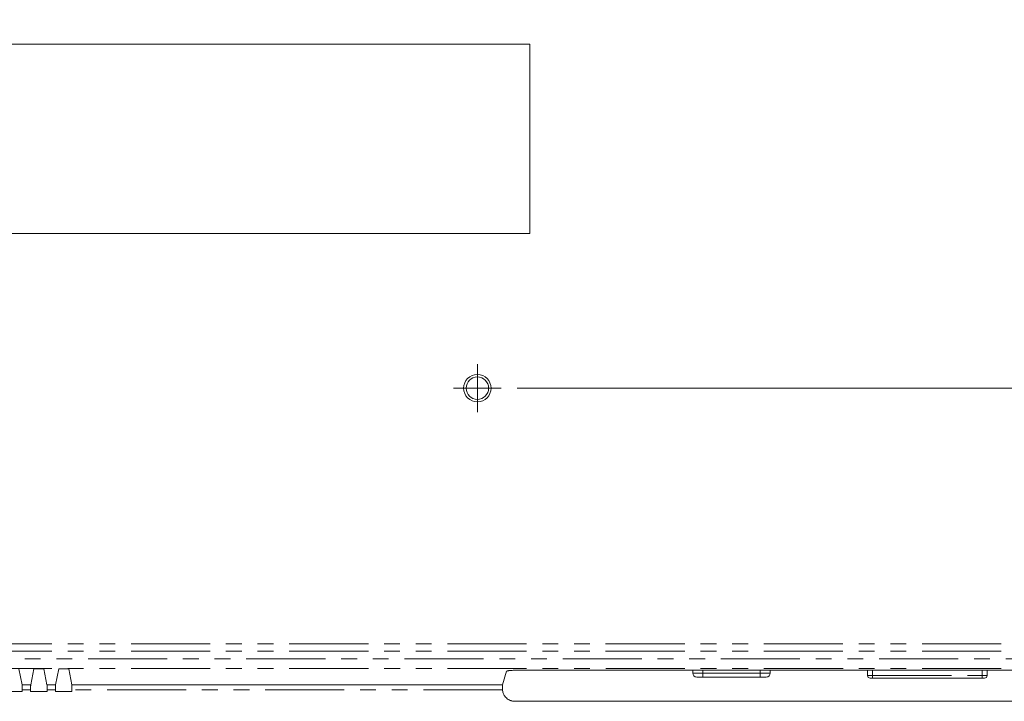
# Model space of a CAD drawing. Header units: millimetres. Extents: x 19 to 844, y 7 to 552.
# Tile 64 of 177: x 170 to 249, y 262 to 317. Entities that reach past the tile are written whole.
import ezdxf

# ---------------------------------------------------------------- set-up
doc = ezdxf.new("R2010")
doc.units = ezdxf.units.MM
doc.linetypes.add('PHANTOM', pattern=[12.7, 6.35, -1.27, 1.27, -1.27, 1.27, -1.27])
doc.styles.add('SLDTEXTSTYLE0', font='TXT', dxfattribs={"width": 0.75})
doc.dimstyles.new('SLDDIMSTYLE0', dxfattribs={"dimtxt": 3.5, "dimasz": 3.302, "dimexe": 0, "dimexo": 0.0625, "dimgap": 0.875, "dimtad": 0, "dimtih": 1, "dimtoh": 1, "dimdec": 1, "dimlfac": 2.5, "dimrnd": 1e-09, "dimzin": 4, "dimdsep": 46, "dimtxsty": 'SLDTEXTSTYLE0', "dimsah": 1, "dimcen": 0.09, "dimadec": 0, "dimazin": 1, "dimtfac": 1, "dimtdec": 1, "dimtofl": 0, "dimtmove": 0, "dimatfit": 3, "dimfxl": 0, "dimfrac": 2, "dimtolj": 1, "dimtzin": 12, "dimarcsym": 0})

# ---------------------------------------------------------------- blocks, each defined once
blk = doc.blocks.new('_D_15')
at = {"color": 7, "linetype": 'Continuous', "lineweight": 0}
for p, q in [((209.834, 327.172), (334.653, 327.172)), ((331.478, 327.172), (331.478, 309.95)), ((331.478, 287.172), (331.478, 304.394)), ((209.834, 287.172), (334.653, 287.172))]:
    blk.add_line(p, q, dxfattribs=at)
for points in [[(331.478, 327.172), (330.97, 323.87), (331.986, 323.87)], [(331.478, 287.172), (331.986, 290.474), (330.97, 290.474)]]:
    blk.add_solid(points, dxfattribs=at)
at = {"color": 7, "linetype": 'Continuous', "lineweight": 0, "char_height": 3.5, "attachment_point": 1, "style": 'SLDTEXTSTYLE0'}
for s, insert in [('2X', (322.297, 308.906)), ('100.0', (329.02, 308.906))]:
    blk.add_mtext(s, dxfattribs=dict(at, insert=insert))
blk = doc.blocks.new('SW_CENTERMARKSYMBOL_3')
at = {"color": 0, "linetype": 'Continuous', "lineweight": 0}
for p, q in [((0, 1.016), (0, 1.916)), ((0, 0), (0, 1.016)), ((-1.016, 0), (-1.916, 0)), ((0, 0), (-1.016, 0)), ((0, 0), (0, -1.016)), ((0, 0), (1.016, 0)), ((1.016, 0), (1.916, 0)), ((0, -1.016), (0, -1.916))]:
    blk.add_line(p, q, dxfattribs=at)

msp = doc.modelspace()

# ---------------------------------------------------------------- linework, layer by layer
at = {"color": 7, "linetype": 'Continuous', "lineweight": 15}
for p, q in [((162.448, 314.772), (210.848, 314.772)), ((210.848, 314.772), (210.848, 299.572)), ((210.848, 299.572), (162.448, 299.572)), ((170.102, 263.369), (169.848, 264.643)), ((171.048, 264.643), (170.794, 263.369)), ((171.848, 264.643), (171.048, 264.643)), ((172.102, 263.369), (171.848, 264.643)), ((173.048, 264.643), (172.794, 263.369)), ((173.848, 264.643), (173.048, 264.643)), ((174.102, 263.369), (173.848, 264.643)), ((209, 264.452), (208.676, 263.369)), ((267.297, 264.538), (209.999, 264.538)), ((223.942, 264.538), (223.942, 264.304)), ((230.155, 264.304), (230.155, 264.538)), ((237.968, 264.104), (237.968, 264.538)), ((247.568, 264.538), (247.568, 264.104)), ((208.676, 263.369), (174.102, 263.369)), ((224.262, 263.984), (224.742, 263.984)), ((224.742, 263.984), (229.355, 263.984)), ((229.355, 263.984), (229.835, 263.984)), ((238.368, 263.904), (238.168, 263.904)), ((238.368, 263.904), (247.168, 263.904)), ((247.368, 263.904), (247.168, 263.904)), ((168.788, 262.824), (170.109, 262.824)), ((170.109, 262.971), (170.109, 262.824)), ((170.788, 262.824), (170.788, 262.971)), ((170.788, 262.824), (172.109, 262.824)), ((172.109, 262.971), (172.109, 262.824)), ((172.788, 262.824), (172.788, 262.971)), ((172.788, 262.824), (174.109, 262.824)), ((174.109, 262.971), (174.109, 262.824)), ((267.631, 262.042), (209.666, 262.042))]:
    msp.add_line(p, q, dxfattribs=at)
at = {"color": 8, "linetype": 'PHANTOM', "lineweight": 0}
for p, q in [((102.648, 266.653), (270.648, 266.653)), ((102.648, 266.064), (270.648, 266.064)), ((270.648, 265.441), (102.648, 265.441)), ((102.651, 264.687), (270.648, 264.687)), ((223.942, 264.304), (224.742, 264.304)), ((224.742, 264.538), (224.742, 264.304)), ((224.742, 264.304), (224.742, 263.984)), ((224.742, 264.304), (229.355, 264.304)), ((229.355, 264.304), (229.355, 264.538)), ((229.355, 263.984), (229.355, 264.304)), ((229.355, 264.304), (230.155, 264.304)), ((237.968, 264.104), (238.368, 264.104)), ((238.368, 264.538), (238.368, 264.104)), ((238.368, 264.104), (247.168, 264.104)), ((247.168, 264.104), (247.168, 264.538)), ((247.168, 263.904), (247.168, 264.104)), ((247.168, 264.104), (247.568, 264.104)), ((170.794, 263.369), (170.102, 263.369)), ((172.794, 263.369), (172.102, 263.369)), ((170.788, 262.971), (170.109, 262.971)), ((172.788, 262.971), (172.109, 262.971)), ((208.669, 262.971), (174.109, 262.971))]:
    msp.add_line(p, q, dxfattribs=at)
at = {"color": 8, "linetype": 'PHANTOM', "lineweight": 0, "flags": 128}
msp.add_lwpolyline([(238.368, 264.104), (238.368, 264.065), (238.368, 264.027), (238.368, 263.993), (238.368, 263.962), (238.368, 263.938), (238.368, 263.919), (238.368, 263.908), (238.368, 263.904)], dxfattribs=at)
at = {"color": 7, "linetype": 'Continuous', "lineweight": 15}
for radius in [1.1, 0.9]:
    msp.add_circle((206.648, 287.172), radius, dxfattribs=at)
for centre, radius, start, end in [((224.262, 264.304), 0.32, 180, 270), ((229.835, 264.304), 0.32, 270, 0), ((238.168, 264.104), 0.2, 180, 270.00001), ((247.368, 264.104), 0.2, 269.99999, 360)]:
    msp.add_arc(centre, radius, start, end, dxfattribs=at)
for points, knots in [([(209, 264.452), (209.001, 264.454), (209.003, 264.458), (209.01, 264.463), (209.019, 264.468), (209.03, 264.472), (209.043, 264.476), (209.056, 264.479), (209.07, 264.483), (209.083, 264.485), (209.116, 264.492), (209.182, 264.501), (209.3, 264.513), (209.439, 264.523), (209.572, 264.53), (209.687, 264.534), (209.786, 264.536), (209.891, 264.537), (209.963, 264.538), (209.999, 264.538)], [0, 0, 0, 0, 0.040445, 0.078304, 0.113578, 0.146267, 0.17637, 0.203887, 0.228819, 0.251165, 0.270925, 0.385574, 0.500289, 0.62196, 0.729449, 0.794165, 0.860825, 0.929435, 1, 1, 1, 1]), ([(170.109, 262.971), (170.109, 262.984), (170.109, 263.01), (170.109, 263.051), (170.108, 263.092), (170.108, 263.134), (170.108, 263.175), (170.107, 263.215), (170.107, 263.253), (170.106, 263.288), (170.105, 263.319), (170.104, 263.343), (170.103, 263.361), (170.103, 263.367), (170.102, 263.369)], [0, 0, 0, 0, 0.06537, 0.134007, 0.20591, 0.28108, 0.359516, 0.441219, 0.526187, 0.61442, 0.705919, 0.800682, 0.898709, 1, 1, 1, 1]), ([(170.788, 262.971), (170.788, 262.985), (170.788, 263.012), (170.788, 263.052), (170.788, 263.091), (170.788, 263.136), (170.789, 263.188), (170.79, 263.242), (170.791, 263.29), (170.792, 263.33), (170.793, 263.358), (170.794, 263.366), (170.794, 263.369)], [0, 0, 0, 0, 0.070679, 0.138632, 0.20451, 0.269026, 0.380386, 0.500158, 0.619605, 0.731296, 0.861329, 1, 1, 1, 1]), ([(172.109, 262.971), (172.109, 262.984), (172.109, 263.01), (172.109, 263.051), (172.108, 263.092), (172.108, 263.134), (172.108, 263.175), (172.107, 263.215), (172.107, 263.253), (172.106, 263.288), (172.105, 263.319), (172.104, 263.343), (172.103, 263.361), (172.103, 263.367), (172.102, 263.369)], [0, 0, 0, 0, 0.06537, 0.134007, 0.20591, 0.28108, 0.359516, 0.441219, 0.526187, 0.61442, 0.705919, 0.800682, 0.898709, 1, 1, 1, 1]), ([(172.788, 262.971), (172.788, 262.985), (172.788, 263.012), (172.788, 263.052), (172.788, 263.091), (172.788, 263.136), (172.789, 263.188), (172.79, 263.242), (172.791, 263.29), (172.792, 263.33), (172.793, 263.358), (172.794, 263.366), (172.794, 263.369)], [0, 0, 0, 0, 0.070679, 0.138632, 0.20451, 0.269026, 0.380386, 0.500158, 0.619605, 0.731296, 0.861329, 1, 1, 1, 1]), ([(174.109, 262.971), (174.109, 262.984), (174.109, 263.01), (174.109, 263.051), (174.108, 263.092), (174.108, 263.134), (174.108, 263.175), (174.107, 263.215), (174.107, 263.253), (174.106, 263.288), (174.105, 263.319), (174.104, 263.343), (174.103, 263.361), (174.103, 263.367), (174.102, 263.369)], [0, 0, 0, 0, 0.0653699, 0.1340066, 0.2059101, 0.2810801, 0.3595164, 0.4412188, 0.5261869, 0.6144204, 0.7059189, 0.8006819, 0.8987092, 1, 1, 1, 1]), ([(208.676, 263.369), (208.675, 263.368), (208.675, 263.365), (208.674, 263.356), (208.673, 263.345), (208.672, 263.333), (208.671, 263.319), (208.671, 263.305), (208.67, 263.292), (208.67, 263.279), (208.669, 263.257), (208.668, 263.221), (208.667, 263.168), (208.667, 263.108), (208.666, 263.064), (208.666, 263.041)], [0, 0, 0, 0, 0.076258, 0.147349, 0.213271, 0.274024, 0.329608, 0.380021, 0.425263, 0.465333, 0.500232, 0.618619, 0.741376, 0.868502, 1, 1, 1, 1]), ([(208.669, 262.971), (208.668, 262.983), (208.666, 263.006), (208.666, 263.03), (208.666, 263.041)], [0, 0, 0, 0, 0.500146, 1, 1, 1, 1]), ([(209.666, 262.042), (209.642, 262.042), (209.595, 262.043), (209.525, 262.049), (209.458, 262.06), (209.393, 262.074), (209.331, 262.094), (209.239, 262.129), (209.118, 262.196), (208.981, 262.307), (208.861, 262.435), (208.774, 262.569), (208.718, 262.702), (208.683, 262.833), (208.673, 262.924), (208.669, 262.971)], [0, 0, 0, 0, 0.047655, 0.093952, 0.139077, 0.183231, 0.22663, 0.269499, 0.380543, 0.500078, 0.619487, 0.730655, 0.816802, 0.906027, 1, 1, 1, 1])]:
    msp.add_open_spline(points, degree=3, knots=knots, dxfattribs=at)

# ---------------------------------------------------------------- block references
at = {"color": 7, "linetype": 'Continuous', "lineweight": 0}
msp.add_blockref('SW_CENTERMARKSYMBOL_3', (206.648, 287.172), dxfattribs=at)

# ---------------------------------------------------------------- dimensions: what is measured, and where the dimension line sits
dim = msp.add_linear_dim(base=(331.478, 287.172), p1=(208.564, 327.172), p2=(208.564, 287.172), angle=90, text='2X <>', dimstyle='SLDDIMSTYLE0', dxfattribs=at)
dim.commit()
dim.dimension.update_dxf_attribs({"geometry": '_D_15', "text_midpoint": (331.478, 307.172), "dimtype": 160})

doc.saveas('drawing.dxf')
